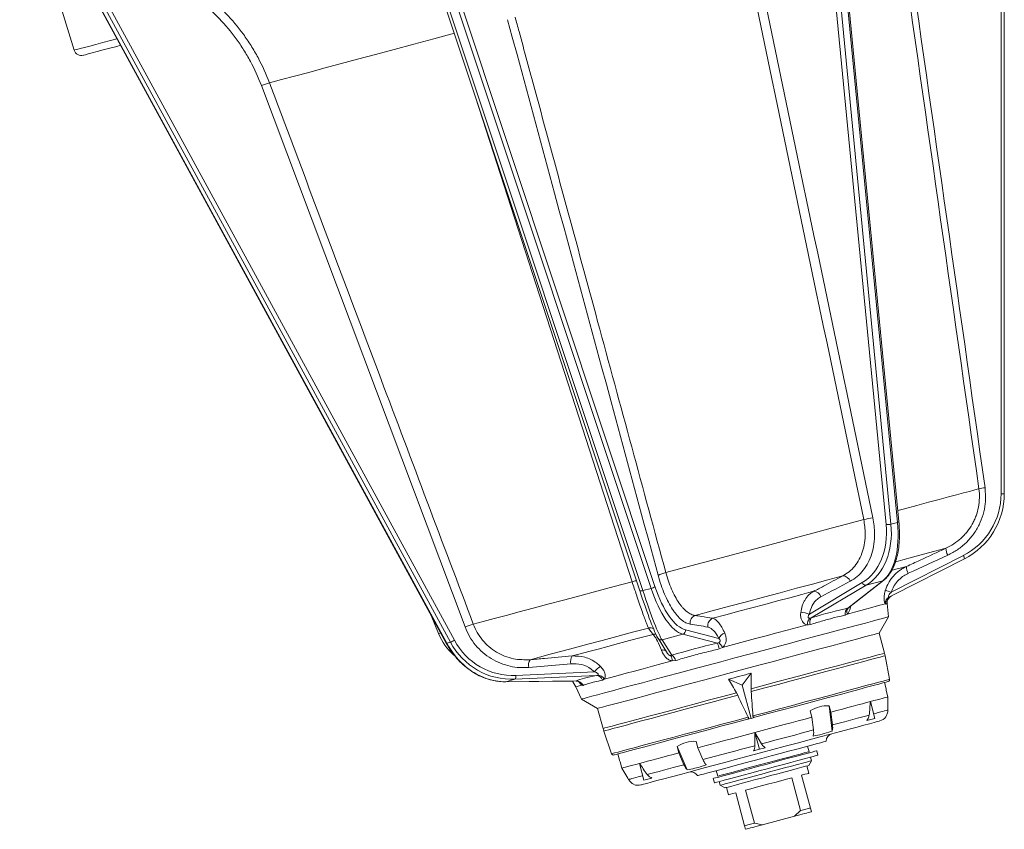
# Model space of a CAD drawing. Header units: millimetres. Extents: x -27 to 453, y -273 to 657.
# Tile 1 of 18: x 146 to 407, y -273 to -59. Entities that reach past the tile are written whole.
import ezdxf

# ---------------------------------------------------------------- set-up
doc = ezdxf.new("R2010")
doc.units = ezdxf.units.MM

msp = doc.modelspace()

# ---------------------------------------------------------------- linework, layer by layer
at = {"color": 7, "linetype": 'Continuous', "lineweight": 15}
for p, q in [((405.73, -184.53), (405.73, 17.65)), ((406.56, 17.65), (406.56, -184.53)), ((375.31, -192.68), (356.29, 4.4)), ((357.57, 4.52), (376.59, -192.56)), ((378.35, -192.09), (359.32, 4.99)), ((378.69, -191.9), (359.67, 5.18)), ((146.32, -20.03), (160.75, -67.23)), ((248.41, -24.52), (310.2, -210.15)), ((249.22, -24.51), (311, -210.14)), ((313.19, -209.55), (251.4, -23.92)), ((252.45, -23.42), (314.23, -209.05)), ((165.12, -46.82), (261.2, -223.26)), ((162.99, -47.59), (259.07, -224.03)), ((163.09, -47.58), (259.18, -224.02)), ((260.15, -223.76), (164.07, -47.32)), ((172.97, -65.95), (255.13, -216.8)), ((264.06, -219.75), (210.2, -76.61)), ((378.35, -192.09), (376.59, -192.56)), ((376.67, -210.57), (395.73, -200.86)), ((376.95, -211.46), (396.01, -201.75)), ((355.04, -216.36), (369.03, -208.01)), ((365.22, -214.76), (374.45, -207.52)), ((365.36, -214.72), (374.69, -207.4)), ((374.45, -207.52), (370.04, -208.71)), ((313.19, -209.55), (311, -210.14)), ((370.04, -208.71), (355.55, -217.36)), ((376.07, -211.85), (376.27, -211.8)), ((376.27, -211.8), (376.95, -211.46)), ((365.22, -214.76), (365.37, -214.72)), ((375.21, -213.75), (375.05, -213.66)), ((375.93, -217.07), (375.63, -213.56)), ((255.1, -216.73), (257.02, -221.48)), ((365.11, -216.32), (364.5, -216.62)), ((373.46, -221.35), (375.93, -217.07)), ((322.29, -220.53), (331.1, -222.78)), ((260.15, -223.76), (259.18, -224.02)), ((315.03, -222.74), (317.58, -226.79)), ((321.59, -221.69), (316.09, -223.16)), ((316.09, -223.16), (318.65, -227.24)), ((330.72, -224.01), (321.59, -221.69)), ((374.88, -226.67), (373.46, -221.35)), ((330.72, -224.01), (331.09, -223.9)), ((332.08, -225.17), (331.2, -225.55)), ((318.36, -227.31), (318.65, -227.24)), ((319.67, -228.64), (318.77, -228.74)), ((376.25, -233.58), (375.04, -227.35)), ((277.44, -232.55), (298.21, -231.59)), ((292.01, -229.46), (280.87, -230.44)), ((274.71, -234.24), (292.4, -234.04)), ((274.72, -234.24), (293.38, -234.02)), ((277.23, -233.57), (274.78, -234.23)), ((274.78, -234.23), (293.37, -234.02)), ((298.74, -232.58), (277.23, -233.57)), ((293.38, -234.01), (293.37, -234.02)), ((298.74, -232.58), (299.06, -232.48)), ((300.84, -233.54), (300.37, -233.81)), ((333.67, -233.57), (337.29, -235.11)), ((337.29, -235.11), (339.65, -231.97)), ((274.78, -234.23), (274.72, -234.24)), ((293.28, -235.57), (294.8, -238.81)), ((295.24, -235.18), (294.91, -235.13)), ((339.66, -243.96), (337.29, -235.11)), ((339.66, -236.83), (339.64, -236.11)), ((375.34, -236.1), (374.89, -234.43)), ((375.78, -238.23), (375.33, -236.55)), ((294.8, -238.81), (299.08, -241.28)), ((335.75, -237.15), (336.09, -237.78)), ((299.08, -241.28), (300.51, -246.6)), ((355.7, -243.61), (355.25, -241.93)), ((360.72, -242.27), (360.27, -240.58)), ((361.07, -247.27), (360.27, -240.58)), ((372.37, -243.91), (371.18, -239.46)), ((339.09, -244.02), (338.66, -244.14)), ((339.09, -244.02), (339.66, -243.96)), ((339.66, -243.96), (340.18, -243.73)), ((340.61, -243.62), (340.18, -243.73)), ((356.14, -246.99), (355.7, -243.61)), ((361.16, -245.64), (360.72, -242.27)), ((370.25, -244.47), (372.37, -243.91)), ((300.71, -247.26), (302.78, -253.27)), ((340.65, -247.65), (340.63, -251.14)), ((341.84, -252.09), (340.65, -247.65)), ((342.4, -250.67), (340.65, -247.65)), ((320.57, -253.03), (320.12, -251.34)), ((322.76, -257.53), (320.12, -251.34)), ((325.59, -251.68), (325.14, -250)), ((326.9, -254.82), (325.59, -251.68)), ((340.29, -252.5), (341.84, -252.09)), ((341.84, -252.09), (343.38, -251.67)), ((354.94, -252.72), (354.56, -251.27)), ((304.38, -253.32), (304.83, -255)), ((321.88, -256.17), (320.57, -253.03)), ((355.59, -255.13), (355.33, -254.16)), ((357.3, -253.64), (356.99, -252.48)), ((305.51, -257.06), (305.06, -255.38)), ((311.3, -260.27), (310.11, -255.83)), ((354.92, -258.42), (354.4, -256.48)), ((354.88, -256.35), (355.59, -255.13)), ((311.3, -260.27), (313.42, -259.7)), ((329.63, -259.81), (329.94, -260.97)), ((330.41, -257.74), (330.8, -259.19)), ((352.73, -268.32), (350.4, -259.63)), ((352.99, -258.93), (355.32, -267.63)), ((331.18, -260.63), (331.44, -261.6)), ((331.44, -261.6), (332.67, -262.31)), ((333.15, -262.18), (333.67, -264.11)), ((337.93, -272.29), (335.6, -263.59)), ((338.19, -262.9), (340.51, -271.59)), ((355.32, -267.63), (355.58, -268.59)), ((351.09, -269.79), (342.67, -272.05)), ((351.09, -269.79), (352.73, -268.32)), ((338.19, -273.25), (337.93, -272.29)), ((340.51, -271.59), (342.67, -272.05))]:
    msp.add_line(p, q, dxfattribs=at)
at = {"color": 8, "linetype": 'Continuous', "lineweight": 15, "flags": 128}
for points in [[(160.75, -67.23), (160.92, -67.18), (161.44, -67.04), (162.28, -66.82), (163.42, -66.51), (164.84, -66.13), (166.48, -65.69), (168.32, -65.2), (170.3, -64.67), (172.04, -64.2)], [(308.17, -207.77), (266.76, -79.68), (266.33, -78.35)], [(378.41, -188.95), (380.15, -188.49), (383.47, -187.6), (386.53, -186.78), (389.31, -186.03), (391.79, -185.37), (393.95, -184.79), (395.8, -184.29), (397.32, -183.89), (398.5, -183.57), (399.34, -183.34), (399.84, -183.21)], [(378.69, -191.9), (378.69, -191.9), (378.68, -191.94), (378.64, -191.98), (378.57, -192.02), (378.47, -192.06), (378.35, -192.09)], [(377.91, -202.49), (379.71, -202), (382.28, -201.32), (384.55, -200.71), (386.51, -200.18), (388.16, -199.74), (389.49, -199.38), (390.48, -199.12), (391.13, -198.94)], [(376.89, -204.77), (377.9, -204.5), (379.06, -204.18), (379.99, -203.94), (380.68, -203.75)], [(374.69, -207.4), (374.6, -207.46), (374.45, -207.52)], [(311, -210.14), (310.84, -210.18), (310.69, -210.2), (310.55, -210.22), (310.43, -210.23), (310.33, -210.22), (310.26, -210.2), (310.21, -210.17), (310.2, -210.15)], [(257.02, -221.48), (257.06, -221.47), (257.41, -221.37), (257.6, -221.32)], [(259.18, -224.02), (259.12, -224.04), (259.08, -224.03), (259.07, -224.03)], [(339.64, -236.11), (343.21, -235.16), (346.73, -234.21), (350.16, -233.29), (353.48, -232.4), (356.65, -231.55), (359.65, -230.75), (362.44, -230), (365, -229.32), (367.31, -228.7), (369.34, -228.15), (371.07, -227.69), (372.5, -227.31), (373.6, -227.01), (374.37, -226.81), (374.79, -226.69), (374.88, -226.67)], [(375.04, -227.35), (374.94, -227.37), (374.51, -227.49), (373.73, -227.7), (372.62, -228), (371.19, -228.38), (369.44, -228.85), (367.4, -229.39), (365.08, -230.02), (362.51, -230.7), (359.71, -231.45), (356.71, -232.26), (353.53, -233.11), (350.2, -234), (346.76, -234.93), (343.24, -235.87), (339.66, -236.83)], [(340.13, -243.26), (343.65, -242.32), (347.13, -241.39), (350.55, -240.47), (353.86, -239.58), (357.04, -238.73), (360.06, -237.92), (362.89, -237.16), (365.5, -236.46), (367.88, -235.83), (369.99, -235.26), (371.82, -234.77), (373.35, -234.36), (374.57, -234.04), (375.46, -233.8), (376.02, -233.65), (376.25, -233.58), (376.25, -233.58)], [(293.28, -235.57), (293.28, -235.57), (293.39, -235.54), (293.69, -235.46), (294.2, -235.32), (294.91, -235.13)], [(300.51, -246.6), (300.6, -246.57), (301.02, -246.46), (301.79, -246.25), (302.89, -245.96), (304.32, -245.58), (306.05, -245.11), (308.08, -244.57), (310.39, -243.95), (312.95, -243.26), (315.74, -242.51), (318.74, -241.71), (321.91, -240.86), (325.23, -239.97), (328.66, -239.05), (332.18, -238.11), (335.75, -237.15)], [(336.09, -237.78), (332.51, -238.74), (328.99, -239.69), (325.55, -240.61), (322.22, -241.5), (319.04, -242.35), (316.04, -243.16), (313.24, -243.91), (310.67, -244.6), (308.35, -245.22), (306.31, -245.76), (304.56, -246.23), (303.13, -246.62), (302.02, -246.91), (301.24, -247.12), (300.81, -247.24), (300.71, -247.26)], [(372.05, -242.72), (372.54, -242.59), (373.26, -242.4), (373.9, -242.23), (374.45, -242.08), (374.92, -241.95), (375.3, -241.85), (375.58, -241.78), (375.78, -241.72)], [(302.78, -253.27), (302.78, -253.27), (303.01, -253.21), (303.57, -253.06), (304.47, -252.82), (305.68, -252.49), (307.21, -252.08), (309.04, -251.59), (311.15, -251.03), (313.53, -250.39), (316.14, -249.69), (318.97, -248.93), (321.99, -248.12), (325.17, -247.27), (328.48, -246.38), (331.9, -245.47), (335.38, -244.53), (338.9, -243.59)], [(307.26, -260.08), (307.45, -260.03), (307.74, -259.96), (308.12, -259.85), (308.58, -259.73), (309.14, -259.58), (309.78, -259.41), (310.5, -259.22), (310.99, -259.09)]]:
    msp.add_lwpolyline(points, dxfattribs=at)
at = {"color": 7, "linetype": 'Continuous', "lineweight": 15, "flags": 128}
for points in [[(212.34, -75.87), (215.49, -75.03), (218.96, -74.1), (222.71, -73.1), (226.75, -72.01), (231.05, -70.86), (235.59, -69.64), (240.36, -68.37), (245.34, -67.03), (250.5, -65.65), (255.82, -64.22), (261.28, -62.76)], [(172.97, -65.95), (171.96, -66.22), (170.12, -66.71), (168.39, -67.18), (166.84, -67.59), (165.51, -67.95), (164.46, -68.23), (163.71, -68.43), (163.28, -68.55), (163.18, -68.57)], [(406.56, -184.53), (406.54, -184.53), (406.5, -184.53), (406.42, -184.53), (406.32, -184.53), (406.2, -184.53), (406.06, -184.53), (405.9, -184.53), (405.73, -184.53)], [(317.1, -205.38), (322.06, -204.05), (327.05, -202.71), (332.05, -201.37), (337.03, -200.04), (341.97, -198.72), (346.84, -197.41), (351.63, -196.13), (356.3, -194.88), (360.83, -193.66), (365.21, -192.49), (369.41, -191.36)], [(266.22, -219.01), (268.83, -218.32), (271.72, -217.54), (274.9, -216.69), (278.33, -215.77), (282.01, -214.78), (285.92, -213.73), (290.04, -212.63), (294.34, -211.48), (298.82, -210.28), (303.43, -209.04), (308.17, -207.77)], [(324.85, -216.7), (329.37, -215.49), (333.9, -214.28), (338.42, -213.07), (342.91, -211.87), (347.33, -210.68), (351.66, -209.52), (355.87, -208.39), (359.95, -207.3), (363.86, -206.25)], [(329.5, -217.46), (332.97, -216.54), (336.42, -215.61), (339.86, -214.69), (343.26, -213.78), (346.61, -212.88), (349.89, -212), (353.07, -211.15), (356.16, -210.32)], [(365.11, -216.32), (366.97, -215.82), (368.67, -215.37), (370.2, -214.96), (371.55, -214.6), (372.71, -214.28), (373.69, -214.02), (374.47, -213.81), (375.05, -213.66)], [(335.36, -227.94), (339.11, -226.94), (342.82, -225.94), (346.47, -224.96), (350.02, -224.01), (353.45, -223.09), (356.72, -222.22), (359.81, -221.39), (362.7, -220.62), (365.35, -219.91), (367.74, -219.26), (369.86, -218.7), (371.68, -218.21), (373.19, -217.8), (374.39, -217.48), (375.24, -217.25), (375.76, -217.11), (375.93, -217.07)], [(281.2, -228.4), (283.73, -227.72), (286.55, -226.97), (289.62, -226.14), (292.94, -225.25), (296.49, -224.3), (300.23, -223.3), (304.17, -222.25), (308.26, -221.15), (312.49, -220.02)], [(332.08, -225.17), (334.98, -224.39), (337.88, -223.62), (340.77, -222.84), (343.62, -222.08), (346.43, -221.33), (349.17, -220.59), (351.85, -219.87), (354.43, -219.18)], [(292.33, -227.42), (294.43, -226.86), (296.71, -226.25), (299.18, -225.59), (301.8, -224.89), (304.59, -224.14), (307.51, -223.36), (310.55, -222.54), (313.71, -221.7)], [(299.08, -241.28), (299.18, -241.26), (299.61, -241.14), (300.39, -240.93), (301.5, -240.64), (302.93, -240.25), (304.68, -239.78), (306.72, -239.24), (309.04, -238.62), (311.61, -237.93), (314.41, -237.18), (317.42, -236.37), (320.6, -235.52), (323.93, -234.63), (327.37, -233.7), (330.9, -232.76), (334.47, -231.8), (338.07, -230.84), (341.64, -229.88), (345.17, -228.93), (348.61, -228.01), (351.94, -227.12), (355.12, -226.27), (358.13, -225.46), (360.93, -224.71), (363.5, -224.02), (365.82, -223.4), (367.86, -222.85), (369.61, -222.39), (371.04, -222), (372.15, -221.7), (372.93, -221.5), (373.36, -221.38), (373.46, -221.35)], [(315.03, -222.74), (314.99, -222.68), (314.92, -222.51)], [(294.8, -238.81), (294.97, -238.76), (295.49, -238.62), (296.34, -238.39), (297.54, -238.07), (299.05, -237.67), (300.87, -237.18), (302.99, -236.61), (305.38, -235.97), (308.03, -235.26), (310.92, -234.49), (314.01, -233.66), (317.28, -232.78), (320.71, -231.87), (324.26, -230.91), (327.91, -229.94), (331.62, -228.94), (335.36, -227.94)], [(300.84, -233.54), (302.6, -233.07), (304.52, -232.56), (306.58, -232), (308.79, -231.41), (311.12, -230.79), (313.57, -230.13), (316.12, -229.45), (318.77, -228.74)], [(292.4, -234.04), (292.54, -234.24), (293.28, -235.57)], [(333.67, -233.57), (334.41, -233.37), (335.16, -233.17), (335.91, -232.97), (336.66, -232.77), (337.41, -232.57), (338.16, -232.37), (338.9, -232.17), (339.65, -231.97)], [(375.89, -234.16), (375.76, -234.2), (375.3, -234.32), (374.49, -234.54), (373.36, -234.84), (371.91, -235.23), (370.15, -235.7), (368.1, -236.25), (365.78, -236.87), (363.22, -237.56), (360.43, -238.3), (357.44, -239.1), (354.29, -239.95), (351, -240.83), (347.6, -241.74), (344.13, -242.67), (340.61, -243.62)], [(274.64, -234.23), (274.67, -234.24), (274.71, -234.24)], [(375.34, -236.1), (375.34, -236.15), (375.33, -236.55)], [(371.18, -239.46), (372.1, -239.22), (372.93, -238.99), (373.67, -238.8), (374.3, -238.63), (374.82, -238.49), (375.25, -238.37), (375.57, -238.29), (375.78, -238.23)], [(375.78, -241.72), (375.78, -241.32), (375.78, -238.23)], [(360.72, -242.27), (362.29, -241.85), (363.79, -241.44), (365.22, -241.06), (366.58, -240.7), (367.86, -240.35), (369.05, -240.03), (370.16, -239.74), (371.18, -239.46)], [(338.66, -244.14), (335.15, -245.08), (331.67, -246.01), (328.27, -246.92), (324.98, -247.8), (321.83, -248.65), (318.84, -249.45), (316.05, -250.2), (313.49, -250.88), (311.17, -251.5), (309.12, -252.05), (307.37, -252.52), (305.91, -252.91), (304.78, -253.22), (303.97, -253.43), (303.51, -253.56), (303.38, -253.59)], [(310.51, -261.52), (310.68, -261.47), (311.2, -261.33), (312.06, -261.1), (313.24, -260.78), (314.74, -260.38), (316.54, -259.9), (318.62, -259.34), (320.96, -258.72), (323.53, -258.03), (326.3, -257.28), (329.25, -256.49), (332.33, -255.67), (335.53, -254.81), (338.79, -253.94), (342.09, -253.05), (345.4, -252.17), (348.66, -251.29), (351.85, -250.44), (354.94, -249.61), (357.89, -248.82), (360.66, -248.08), (363.23, -247.39), (365.57, -246.76), (367.65, -246.21), (369.45, -245.72), (370.95, -245.32), (372.13, -245), (372.99, -244.77), (373.51, -244.64), (373.68, -244.59), (373.68, -244.59)], [(340.65, -247.65), (342.59, -247.12), (344.53, -246.61), (346.45, -246.09), (348.36, -245.58), (350.25, -245.07), (352.1, -244.58), (353.92, -244.09), (355.7, -243.61)], [(361.16, -245.64), (362.59, -245.26), (363.97, -244.89), (365.28, -244.54), (366.53, -244.2), (367.72, -243.88), (368.83, -243.59), (369.88, -243.31), (370.84, -243.05)], [(342.4, -250.67), (344.18, -250.19), (345.95, -249.72), (347.7, -249.25), (349.44, -248.78), (351.16, -248.32), (352.85, -247.87), (354.51, -247.42), (356.14, -246.99)], [(325.59, -251.68), (327.37, -251.2), (329.19, -250.72), (331.04, -250.22), (332.93, -249.71), (334.84, -249.2), (336.76, -248.69), (338.7, -248.17), (340.65, -247.65)], [(325.47, -259.06), (325.64, -259.01), (326.16, -258.88), (327.01, -258.65), (328.17, -258.34), (329.62, -257.95), (331.34, -257.49), (333.28, -256.97), (335.41, -256.4), (337.69, -255.79), (340.06, -255.15), (342.48, -254.5), (344.9, -253.85), (347.28, -253.22), (349.55, -252.61), (351.68, -252.04), (353.62, -251.52), (355.34, -251.06), (356.79, -250.67), (357.96, -250.35), (358.81, -250.13), (359.32, -249.99), (359.5, -249.94)], [(326.9, -254.82), (328.53, -254.39), (330.19, -253.94), (331.88, -253.49), (333.6, -253.03), (335.34, -252.56), (337.09, -252.09), (338.86, -251.62), (340.63, -251.14)], [(305.06, -255.38), (304.85, -255.04), (304.83, -255)], [(310.11, -255.83), (311.13, -255.55), (312.24, -255.26), (313.43, -254.94), (314.71, -254.59), (316.07, -254.23), (317.5, -253.85), (319, -253.45), (320.57, -253.03)], [(356.99, -252.48), (356.91, -252.5), (356.5, -252.61), (355.75, -252.81), (354.68, -253.1), (353.32, -253.46), (351.7, -253.9), (349.86, -254.39), (347.86, -254.92), (345.74, -255.49), (343.55, -256.08), (341.36, -256.66), (339.22, -257.24), (337.19, -257.78), (335.31, -258.29), (333.64, -258.73), (332.22, -259.12), (331.08, -259.42), (330.26, -259.64), (329.77, -259.77), (329.63, -259.81)], [(357.3, -253.64), (357.22, -253.66), (356.81, -253.77), (356.06, -253.97), (354.99, -254.26), (353.63, -254.62), (352.01, -255.06), (350.17, -255.55), (348.17, -256.08), (346.05, -256.65), (343.86, -257.24), (341.67, -257.82), (339.53, -258.4), (337.5, -258.94), (335.62, -259.45), (333.95, -259.89), (332.53, -260.27), (331.39, -260.58), (330.57, -260.8), (330.08, -260.93), (329.94, -260.97)], [(354.94, -252.72), (354.85, -252.74), (354.42, -252.86), (353.65, -253.06), (352.58, -253.35), (351.23, -253.71), (349.63, -254.14), (347.84, -254.62), (345.91, -255.14), (343.89, -255.68), (341.85, -256.22), (339.83, -256.77), (337.9, -257.28), (336.11, -257.76), (334.52, -258.19), (333.16, -258.55), (332.09, -258.84), (331.33, -259.04), (330.89, -259.16), (330.8, -259.19)], [(305.51, -257.06), (305.72, -257), (306.04, -256.92), (306.47, -256.8), (306.99, -256.66), (307.63, -256.49), (308.36, -256.3), (309.19, -256.07), (310.11, -255.83)], [(307.26, -260.08), (307.06, -259.74), (305.51, -257.06)], [(312.19, -258.76), (313.16, -258.5), (314.2, -258.22), (315.32, -257.93), (316.5, -257.61), (317.76, -257.27), (319.07, -256.92), (320.45, -256.55), (321.88, -256.17)], [(331.44, -261.6), (331.54, -261.57), (331.97, -261.46), (332.74, -261.25), (333.81, -260.97), (335.16, -260.6), (336.76, -260.18), (338.54, -259.7), (340.48, -259.18), (342.49, -258.64), (344.54, -258.09), (346.56, -257.55), (348.49, -257.03), (350.28, -256.55), (351.87, -256.13), (353.23, -255.76), (354.3, -255.48), (355.06, -255.27), (355.49, -255.16), (355.59, -255.13)], [(354.88, -256.35), (354.87, -256.36), (354.61, -256.43), (353.99, -256.59), (353.05, -256.85), (351.81, -257.18), (350.31, -257.58), (348.6, -258.04), (346.73, -258.54), (344.77, -259.06), (342.78, -259.6), (340.82, -260.12), (338.96, -260.62), (337.25, -261.08), (335.75, -261.48), (334.51, -261.82), (333.56, -262.07), (332.95, -262.23), (332.68, -262.3), (332.67, -262.31)], [(350.4, -259.63), (349.01, -260), (347.5, -260.4), (345.91, -260.83), (344.29, -261.26), (342.67, -261.7), (341.09, -262.12), (339.58, -262.53), (338.19, -262.9)], [(354.92, -258.42), (354.79, -258.45), (354.42, -258.55), (353.82, -258.71), (352.99, -258.93)], [(335.6, -263.59), (334.77, -263.81), (334.16, -263.98), (333.79, -264.08), (333.67, -264.11)], [(352.73, -268.32), (353.1, -268.22), (353.46, -268.12), (353.81, -268.03), (354.14, -267.94), (354.45, -267.86), (354.76, -267.78), (355.04, -267.7), (355.32, -267.63)], [(355.58, -268.59), (355.19, -268.7), (354.75, -268.81), (354.26, -268.95), (353.71, -269.09), (353.12, -269.25), (352.48, -269.42), (351.8, -269.6), (351.09, -269.79)], [(337.93, -272.29), (338.2, -272.21), (338.49, -272.14), (338.79, -272.05), (339.11, -271.97), (339.44, -271.88), (339.79, -271.79), (340.14, -271.69), (340.51, -271.59)], [(342.67, -272.05), (341.96, -272.24), (341.28, -272.42), (340.65, -272.59), (340.05, -272.75), (339.51, -272.9), (339.01, -273.03), (338.57, -273.15), (338.19, -273.25)]]:
    msp.add_lwpolyline(points, dxfattribs=at)
at = {"color": 7, "linetype": 'Continuous', "lineweight": 15}
for centre, radius, start, end in [((162.66, -66.64), 2, 197, 285), ((217.31, -93.88), 18.68, 105.4359, 112.3714), ((403.74, -201.19), 18.4, 97.0846, 102.2324), ((373.76, -206.66), 15.9, 96.9743, 105.8873), ((375.55, -188.4), 4.29, 266.8111, 284.0358), ((394.38, -199.03), 3.25, 178.5018, 212.0852), ((394.43, -201.75), 1.57, 0.2011, 34.7141), ((319.09, -214.47), 9.3, 102.3789, 115.7607), ((384.01, -203.82), 3.32, 178.7791, 211.6364), ((363.86, -208.3), 2.05, 17.7624, 90.0471), ((370.02, -207.66), 1.05, 199.6733, 271.1786), ((312.67, -207.13), 2.48, 282.1388, 309.1557), ((356.14, -212.37), 2.05, 17.7352, 89.416), ((379.77, -200.14), 10.88, 244.7603, 253.4116), ((377.08, -213.61), 2.03, 119.9216, 181.3955), ((377.18, -213.56), 1.98, 117.1786, 185.5792), ((353.14, -220.63), 4.67, 66.0296, 94.7014), ((366.36, -216.27), 1.89, 126.8923, 190.7143), ((366.36, -215.7), 1.4, 135.3929, 206.3918), ((325.56, -218.65), 2.07, 109.8811, 189.9139), ((330.23, -219.4), 2.07, 110.4492, 189.9744), ((357.07, -219.26), 2.63, 136.5034, 178.2046), ((357.01, -218.5), 1.86, 141.9809, 198.9227), ((271.01, -236.57), 18.2, 105.2537, 112.4589), ((321.25, -220.69), 1.05, 289.0358, 8.8032), ((270.93, -215.86), 15, 202, 228.9891), ((258.27, -218.47), 5.62, 289.6128, 301.5214), ((333.58, -223.95), 2.74, 109.4457, 154.7845), ((323.03, -227.25), 8.35, 11.7794, 22.8508), ((325.83, -228.99), 7.33, 31.4458, 44.0555), ((283.42, -229.81), 2.63, 147.6147, 193.8397), ((294.59, -228.82), 2.66, 148.2656, 193.7682), ((316.74, -228.54), 2.03, 354.4666, 37.296), ((317.48, -229.16), 2.25, 13.4669, 58.4916), ((365.22, -229.26), 10, 11, 15), ((303.94, -236.39), 7.47, 123.6298, 140.0388), ((276.14, -232.82), 1.33, 325.4423, 11.7222), ((293.43, -236), 1.98, 24.3705, 91.7754), ((298.64, -234.41), 1.83, 19.0937, 86.9735), ((298.89, -234.78), 2.31, 32.4937, 85.7865), ((375.76, -233.68), 0.5, 285, 11), ((372.9, -241.69), 3, 285, 322.2284), ((310.17, -244.01), 10, 195, 199), ((361.5, -249.92), 2, 105, 180.5225), ((303.25, -253.11), 0.5, 199, 285), ((323.73, -260.04), 2, 29.4775, 105), ((309.73, -258.62), 3, 247.8585, 285)]:
    msp.add_arc(centre, radius, start, end, dxfattribs=at)
at = {"color": 8, "linetype": 'Continuous', "lineweight": 15}
for centre, radius, start, end in [((310.51, -215.42), 8, 98.5879, 107.0074), ((312.92, -221.96), 1.99, 62.502, 102.5093), ((314.12, -223.65), 2, 79.2423, 101.8769), ((315.85, -222.21), 0.976, 212.5092, 283.7), ((316.24, -227.6), 1.78, 60.7049, 100.7468), ((293.31, -235.68), 1.7, 18.9824, 61.499)]:
    msp.add_arc(centre, radius, start, end, dxfattribs=at)
at = {"color": 7, "linetype": 'Continuous', "lineweight": 15}
for centre, major_axis, ratio, start_param, end_param in [((387.41, -184.53), (-2.39, 18.16), 0.999978, 3.481885, 4.581442), ((387.24, -184.53), (-2.52, 19.15), 0.999979, 3.481882, 4.58144), ((361.62, -191.4), (-6.43, 18.24), 0.747894, 3.293488, 4.393045), ((368.25, -189.62), (-4.16, 18.88), 0.496577, 3.373337, 4.472895), ((360.99, -191.61), (-6.2, 17.27), 0.754496, 3.288375, 4.387933), ((309.72, -205.35), (-5.53, 17.48), 0.056234, 1.830086, 2.929643), ((310.68, -205.05), (-5.79, 18.45), 0.064826, 1.829849, 2.929407), ((318.95, -202.83), (-4.08, 18.9), 0.379069, 1.851277, 2.950834), ((319.85, -202.64), (-3.81, 17.94), 0.387549, 1.852892, 2.95245), ((337.13, -231.64), (39.97, 16.77), 0.16324, 0.725176, 1.024574), ((276.45, -214.22), (0.59, 19.36), 0.965552, 2.11523, 3.214787), ((276.73, -214.19), (1.41, 18.33), 0.968085, 2.160955, 3.260512), ((336.15, -231.9), (42.03, 9.06), 0.20688, 1.655756, 1.955154), ((272.77, -215.21), (-6.12, 18.33), 0.829881, 2.562302, 2.882002), ((272.76, -215.21), (-6.12, 18.33), 0.830025, 2.687029, 2.88198), ((335.37, -232.11), (43.65, 3.1), 0.088919, 2.560416, 2.859814), ((377.81, -386.36), (-81.77, 196.83), 0.124839, 5.519382, 5.547675), ((377.81, -386.36), (-27.59, 211.34), 0.124839, 0.735511, 0.763803), ((351.48, -322.61), (-68.91, 166), 0.115283, 5.160079, 5.200236), ((368.74, -317.99), (-23.33, 178.22), 0.115283, 1.082949, 1.123106), ((373.03, -368.5), (-14.18, 127.89), 0.243013, 6.237963, 6.402532), ((373.03, -368.5), (-51.67, 117.85), 0.243013, 6.163839, 6.328408)]:
    msp.add_ellipse(centre, major_axis=major_axis, ratio=ratio, start_param=start_param, end_param=end_param, dxfattribs=at)
at = {"color": 8, "linetype": 'Continuous', "lineweight": 15}
msp.add_ellipse((272.77, -215.21), major_axis=(-6.12, 18.33), ratio=0.829881, start_param=1.782444, end_param=2.562302, dxfattribs=at)
at = {"color": 7, "linetype": 'Continuous', "lineweight": 15}
for points in [[(379.89, -31.14), (387.09, -81.74), (394.29, -132.33), (401.47, -182.93)], [(399.84, -183.21), (392.66, -132.61), (385.47, -82.01), (378.27, -31.41)], [(369.41, -191.36), (359.05, -141.62), (348.68, -91.87), (338.3, -42.13)], [(340.67, -41.65), (351.07, -91.39), (361.45, -141.13), (371.83, -190.88)], [(315.05, -206.09), (301.79, -157.12), (288.53, -108.14), (275.28, -59.17)], [(391.63, -200.76), (388.15, -202.36), (384.66, -203.97), (381.18, -205.56)], [(365.81, -207.67), (363.24, -209.04), (360.67, -210.4), (358.09, -211.75)], [(355.15, -217.45), (355.29, -217.44), (355.42, -217.41), (355.55, -217.36)], [(328.19, -219.76), (326.63, -219.52), (325.07, -219.26), (323.52, -219.01)], [(355.26, -219.1), (354.99, -219.18), (354.71, -219.21), (354.43, -219.18)], [(371.18, -239.46), (371.07, -240.66), (370.96, -241.85), (370.84, -243.05)], [(312.19, -258.76), (311.5, -257.79), (310.8, -256.81), (310.11, -255.83)]]:
    msp.add_open_spline(points, degree=3, dxfattribs=at)
for points, knots in [([(210.2, -76.61), (209.37, -74.39), (208.4, -72.25), (206.73, -69.15), (206.14, -68.14), (204.89, -66.14), (204.23, -65.17), (202.18, -62.35), (200.69, -60.58), (197.51, -57.24), (195.81, -55.68), (193.99, -54.23)], [0, 0, 0, 0, 0.25, 0.25, 0.375, 0.375, 0.5, 0.5, 0.75, 0.75, 1, 1, 1, 1]), ([(195.56, -52.65), (197.44, -54.15), (199.2, -55.77), (202.49, -59.23), (204.02, -61.07), (206.14, -64), (206.82, -65), (208.12, -67.07), (208.73, -68.12), (210.47, -71.35), (211.48, -73.58), (212.34, -75.87)], [0, 0, 0, 0, 0.25, 0.25, 0.5, 0.5, 0.625, 0.625, 0.75, 0.75, 1, 1, 1, 1]), ([(277.27, -58.48), (277.62, -59.75), (277.97, -61.03), (278.31, -62.31), (279.7, -67.42), (281.08, -72.53), (282.47, -77.63), (288, -98.07), (293.54, -118.5), (299.08, -138.94), (305.09, -161.09), (311.09, -183.23), (317.1, -205.38)], [0, 0, 0, 0, 0.004, 0.004, 0.004, 0.02, 0.02, 0.02, 0.084, 0.084, 0.084, 0.1533671, 0.1533671, 0.1533671, 0.1533671]), ([(212.34, -75.87), (212.81, -77.12), (213.28, -78.36), (213.75, -79.61), (215.62, -84.59), (217.49, -89.56), (219.36, -94.54), (226.86, -114.45), (234.35, -134.36), (241.84, -154.28), (249.97, -175.86), (258.09, -197.44), (266.22, -219.01)], [0, 0, 0, 0, 0.004, 0.004, 0.004, 0.02, 0.02, 0.02, 0.084, 0.084, 0.084, 0.1533671, 0.1533671, 0.1533671, 0.1533671]), ([(391.13, -198.94), (391.86, -198.61), (392.55, -198.22), (393.87, -197.35), (394.5, -196.86), (395.39, -196.05), (395.68, -195.76), (396.23, -195.18), (396.49, -194.88), (397.23, -193.94), (397.68, -193.28), (398.27, -192.22), (398.45, -191.86), (398.79, -191.13), (398.95, -190.75), (399.36, -189.62), (399.57, -188.85), (399.88, -187.26), (399.96, -186.45), (400, -184.83), (399.95, -184.02), (399.84, -183.21)], [0, 0, 0, 0, 0.125, 0.125, 0.25, 0.25, 0.3125, 0.3125, 0.375, 0.375, 0.5, 0.5, 0.5625, 0.5625, 0.625, 0.625, 0.75, 0.75, 0.875, 0.875, 1, 1, 1, 1]), ([(401.47, -182.93), (401.57, -184.37), (401.73, -186.76), (401.02, -190.06), (399.97, -192.78), (398.44, -195.3), (396.5, -197.52), (394.23, -199.4), (392.49, -200.31), (391.63, -200.76)], [0, 0, 0, 0, 0.195761, 0.327393, 0.459035, 0.594362, 0.729711, 0.864843, 1, 1, 1, 1]), ([(363.86, -206.25), (364.43, -205.91), (365.6, -205.21), (367.06, -203.7), (368.27, -201.88), (369.14, -199.79), (369.67, -197.49), (369.91, -194.69), (369.59, -192.6), (369.41, -191.36)], [0, 0, 0, 0, 0.133804, 0.271363, 0.404686, 0.542105, 0.671475, 0.804825, 1, 1, 1, 1]), ([(371.83, -190.88), (372.04, -192.28), (372.4, -194.63), (372.15, -197.8), (371.59, -200.39), (370.63, -202.75), (369.32, -204.8), (367.72, -206.5), (366.45, -207.28), (365.81, -207.67)], [0, 0, 0, 0, 0.1957607, 0.3273927, 0.4590352, 0.5943615, 0.7297104, 0.8648422, 1, 1, 1, 1]), ([(374.69, -207.4), (374.9, -207.23), (375.46, -206.75), (376.28, -205.75), (377.11, -204.33), (377.79, -202.67), (378.31, -200.79), (378.67, -198.73), (378.85, -196.53), (378.87, -194.25), (378.75, -192.68), (378.69, -191.9)], [0, 0, 0, 0, 0.063975, 0.178886, 0.2956, 0.413981, 0.532674, 0.650925, 0.768611, 0.885809, 1, 1, 1, 1]), ([(380.68, -203.75), (381.88, -203.2), (383.08, -202.65), (384.28, -202.1), (386.56, -201.05), (388.85, -200), (391.13, -198.94)], [0, 0, 0, 0, 0.004, 0.004, 0.004, 0.01164403, 0.01164403, 0.01164403, 0.01164403]), ([(317.1, -205.38), (317.31, -206.16), (317.54, -206.92), (318.05, -208.38), (318.32, -209.09), (318.91, -210.45), (319.22, -211.09), (319.87, -212.27), (320.21, -212.82), (320.73, -213.58), (320.9, -213.83), (321.26, -214.28), (321.44, -214.49), (321.97, -215.08), (322.33, -215.42), (322.88, -215.85), (323.07, -215.98), (323.43, -216.21), (323.61, -216.3), (324.15, -216.55), (324.5, -216.66), (324.85, -216.7)], [0, 0, 0, 0, 0.125, 0.125, 0.25, 0.25, 0.375, 0.375, 0.5, 0.5, 0.5625, 0.5625, 0.625, 0.625, 0.75, 0.75, 0.8125, 0.8125, 0.875, 0.875, 1, 1, 1, 1]), ([(375.13, -209.98), (375.35, -209.29), (375.64, -208.64), (376.17, -207.71), (376.36, -207.41), (376.78, -206.83), (377.01, -206.55), (377.73, -205.75), (378.25, -205.27), (379.12, -204.63), (379.42, -204.43), (380.04, -204.07), (380.36, -203.9), (380.68, -203.75)], [0, 0, 0, 0, 0.25, 0.25, 0.375, 0.375, 0.5, 0.5, 0.75, 0.75, 0.875, 0.875, 1, 1, 1, 1]), ([(381.18, -205.56), (380.91, -205.68), (380.66, -205.82), (380.16, -206.11), (379.92, -206.27), (379.22, -206.78), (378.79, -207.16), (378.21, -207.8), (378.02, -208.03), (377.68, -208.5), (377.52, -208.74), (377.08, -209.48), (376.84, -210.01), (376.67, -210.57)], [0, 0, 0, 0, 0.125, 0.125, 0.25, 0.25, 0.5, 0.5, 0.625, 0.625, 0.75, 0.75, 1, 1, 1, 1]), ([(312.49, -220.02), (312.41, -219.85), (312.26, -219.5), (311.86, -218.49), (311.36, -217.13), (310.76, -215.44), (310.07, -213.46), (309.22, -210.95), (308.56, -208.96), (308.17, -207.77)], [0, 0, 0, 0, 0.133805, 0.271363, 0.404687, 0.542106, 0.671476, 0.804827, 1, 1, 1, 1]), ([(323.52, -219.01), (323.15, -218.95), (322.77, -218.82), (322.19, -218.53), (322, -218.41), (321.61, -218.15), (321.41, -218), (320.82, -217.5), (320.43, -217.11), (319.85, -216.43), (319.66, -216.18), (319.27, -215.67), (319.08, -215.39), (318.51, -214.52), (318.14, -213.9), (317.43, -212.55), (317.08, -211.82), (316.43, -210.28), (316.12, -209.48), (315.55, -207.83), (315.29, -206.97), (315.05, -206.09)], [0, 0, 0, 0, 0.125, 0.125, 0.1875, 0.1875, 0.25, 0.25, 0.375, 0.375, 0.4375, 0.4375, 0.5, 0.5, 0.625, 0.625, 0.75, 0.75, 0.875, 0.875, 1, 1, 1, 1]), ([(356.16, -210.32), (357.04, -209.86), (359.61, -208.51), (362.18, -207.14), (363.86, -206.25)], [0, 0, 0, 0, 0.343524, 1, 1, 1, 1]), ([(352.76, -215.98), (352.84, -215.32), (352.98, -214.71), (353.27, -213.85), (353.38, -213.57), (353.63, -213.03), (353.76, -212.77), (354.2, -212.05), (354.54, -211.62), (355.1, -211.07), (355.3, -210.89), (355.72, -210.58), (355.93, -210.44), (356.16, -210.32)], [0, 0, 0, 0, 0.25, 0.25, 0.375, 0.375, 0.5, 0.5, 0.75, 0.75, 0.875, 0.875, 1, 1, 1, 1]), ([(375.05, -213.66), (375, -213.54), (374.94, -213.4), (374.84, -212.96), (374.77, -212.38), (374.8, -211.37), (374.96, -210.56), (375.1, -210.08), (375.13, -209.98)], [0, 0, 0, 0, 0.181859, 0.217503, 0.444226, 0.657661, 0.934158, 1, 1, 1, 1]), ([(376.67, -210.57), (376.63, -210.61), (376.44, -210.8), (376.19, -211.1), (376, -211.43), (375.95, -211.63), (375.95, -211.71), (375.97, -211.77), (376, -211.83), (376.05, -211.84), (376.07, -211.85)], [0, 0, 0, 0, 0.0940484, 0.4404859, 0.6448064, 0.7271704, 0.8101431, 0.8191791, 0.9150344, 1, 1, 1, 1]), ([(358.09, -211.75), (357.78, -211.94), (356.88, -212.5), (355.67, -213.97), (355.25, -215.57), (355.04, -216.36)], [0, 0, 0, 0, 0.2111785, 0.6052122, 1, 1, 1, 1]), ([(375.65, -213.55), (375.64, -213.47), (375.59, -213.21), (375.68, -212.79), (375.87, -212.37), (376.09, -212.05), (376.31, -211.84), (376.49, -211.71), (376.59, -211.65), (376.62, -211.63)], [0, 0, 0, 0, 0.108634, 0.345348, 0.545129, 0.712201, 0.845937, 0.943988, 1, 1, 1, 1]), ([(354.43, -219.18), (354.21, -219.11), (353.94, -219.03), (353.47, -218.69), (353.06, -218.19), (352.74, -217.28), (352.7, -216.52), (352.75, -216.07), (352.76, -215.98)], [0, 0, 0, 0, 0.181859, 0.217501, 0.444226, 0.657658, 0.934158, 1, 1, 1, 1]), ([(365.34, -214.74), (365.34, -214.73), (365.34, -214.73), (365.39, -214.7), (365.42, -214.68)], [0, 0, 0, 0, 0.413161, 1, 1, 1, 1]), ([(324.85, -216.7), (325.38, -216.79), (325.92, -216.88), (326.45, -216.97), (327.47, -217.14), (328.49, -217.3), (329.5, -217.46)], [0, 0, 0, 0, 0.004, 0.004, 0.004, 0.01164403, 0.01164403, 0.01164403, 0.01164403]), ([(329.5, -217.46), (329.75, -217.52), (330.01, -217.65), (330.4, -217.95), (330.54, -218.06), (330.81, -218.33), (330.94, -218.48), (331.35, -218.98), (331.62, -219.37), (332.02, -220.05), (332.15, -220.3), (332.41, -220.81), (332.54, -221.08), (332.67, -221.36)], [0, 0, 0, 0, 0.25, 0.25, 0.375, 0.375, 0.5, 0.5, 0.75, 0.75, 0.875, 0.875, 1, 1, 1, 1]), ([(355.04, -216.36), (354.96, -216.46), (354.9, -216.56), (354.78, -216.77), (354.74, -216.88), (354.7, -217.05), (354.7, -217.11), (354.71, -217.23), (354.73, -217.28), (354.81, -217.38), (354.87, -217.41), (355.01, -217.45), (355.08, -217.46), (355.15, -217.45)], [0, 0, 0, 0, 0.25, 0.25, 0.5, 0.5, 0.625, 0.625, 0.75, 0.75, 0.875, 0.875, 1, 1, 1, 1]), ([(364.5, -216.62), (363.59, -216.83), (361.74, -217.25), (358.64, -218.08), (356.39, -218.76), (355.26, -219.1)], [0, 0, 0, 0, 0.325973, 0.661175, 1, 1, 1, 1]), ([(280.87, -230.44), (280.05, -230.47), (278.42, -230.54), (275.9, -230.18), (273.37, -229.41), (270.92, -228.19), (268.7, -226.57), (266.77, -224.59), (265.16, -222.31), (264.43, -220.61), (264.06, -219.75)], [0, 0, 0, 0, 0.116095, 0.232176, 0.360856, 0.489517, 0.617121, 0.744713, 0.872357, 1, 1, 1, 1]), ([(266.22, -219.01), (266.54, -219.76), (267.19, -221.26), (268.61, -223.26), (270.32, -225.02), (272.29, -226.44), (274.48, -227.52), (277.45, -228.43), (279.73, -228.41), (281.2, -228.4)], [0, 0, 0, 0, 0.125499, 0.254706, 0.380343, 0.509606, 0.636686, 0.767296, 1, 1, 1, 1]), ([(313.71, -221.7), (313.57, -221.51), (313.16, -220.95), (312.75, -220.39), (312.49, -220.02)], [0, 0, 0, 0, 0.343524, 1, 1, 1, 1]), ([(331.1, -222.78), (330.99, -222.55), (330.87, -222.34), (330.64, -221.93), (330.52, -221.74), (330.15, -221.21), (329.91, -220.9), (329.53, -220.52), (329.4, -220.4), (329.15, -220.2), (329.03, -220.11), (328.66, -219.89), (328.42, -219.8), (328.19, -219.76)], [0, 0, 0, 0, 0.125, 0.125, 0.25, 0.25, 0.5, 0.5, 0.625, 0.625, 0.75, 0.75, 1, 1, 1, 1]), ([(315.91, -225.85), (315.56, -225.02), (314.85, -223.36), (314.12, -222.11), (313.81, -221.8), (313.71, -221.7)], [0, 0, 0, 0, 0.396609, 0.789832, 1, 1, 1, 1]), ([(331.09, -223.9), (331.16, -223.86), (331.22, -223.82), (331.34, -223.72), (331.38, -223.66), (331.44, -223.53), (331.45, -223.46), (331.45, -223.34), (331.44, -223.29), (331.39, -223.14), (331.34, -223.06), (331.23, -222.91), (331.17, -222.84), (331.1, -222.78)], [0, 0, 0, 0, 0.125, 0.125, 0.25, 0.25, 0.375, 0.375, 0.5, 0.5, 0.75, 0.75, 1, 1, 1, 1]), ([(332.67, -221.36), (332.8, -221.7), (333.03, -222.31), (333.08, -223.32), (332.87, -224.19), (332.49, -224.82), (332.18, -225.08), (332.08, -225.17)], [0, 0, 0, 0, 0.281193, 0.508203, 0.72286, 0.906482, 1, 1, 1, 1]), ([(259.07, -224.03), (259.29, -224.4), (259.9, -225.49), (261.09, -227.16), (262.67, -228.96), (264.42, -230.53), (266.3, -231.85), (268, -232.78), (269.07, -233.15), (269.45, -233.29)], [0, 0, 0, 0, 0.087288, 0.251075, 0.415102, 0.579347, 0.743859, 0.908638, 1, 1, 1, 1]), ([(318.77, -228.74), (318.51, -228.68), (318.21, -228.6), (317.64, -228.29), (317.09, -227.83), (316.46, -227), (316.11, -226.33), (315.94, -225.93), (315.91, -225.85)], [0, 0, 0, 0, 0.181859, 0.217499, 0.444231, 0.657663, 0.934159, 1, 1, 1, 1]), ([(331.2, -225.55), (329.9, -225.86), (327.28, -226.48), (323.41, -227.52), (320.92, -228.26), (319.67, -228.64)], [0, 0, 0, 0, 0.325974, 0.661175, 1, 1, 1, 1]), ([(261.11, -227.14), (261.63, -227.75), (262.65, -228.97), (264.41, -230.53), (266.29, -231.86), (268.29, -232.9), (270.03, -233.59), (271.11, -233.8), (271.48, -233.87)], [0, 0, 0, 0, 0.1798504, 0.360532, 0.5415082, 0.7227772, 0.9042854, 1, 1, 1, 1]), ([(281.2, -228.4), (282.47, -228.29), (286.18, -227.97), (289.89, -227.64), (292.33, -227.42)], [0, 0, 0, 0, 0.343523, 1, 1, 1, 1]), ([(292.33, -227.42), (293.46, -227.45), (295.72, -227.5), (298.26, -228.77), (299.46, -229.86), (299.8, -230.17)], [0, 0, 0, 0, 0.416316, 0.83553, 1, 1, 1, 1]), ([(317.59, -226.78), (317.6, -226.81), (317.61, -226.83), (317.63, -226.87), (317.64, -226.87)], [0, 0, 0, 0, 0.897406, 1, 1, 1, 1]), ([(298.21, -231.59), (297.93, -231.35), (296.93, -230.48), (294.82, -229.49), (292.94, -229.47), (292.01, -229.46)], [0, 0, 0, 0, 0.163349, 0.581983, 1, 1, 1, 1]), ([(299.06, -232.48), (299.1, -232.46), (299.16, -232.42), (299.22, -232.33), (299.24, -232.24), (299.21, -232.14), (299.08, -231.98), (298.75, -231.77), (298.42, -231.66), (298.21, -231.59)], [0, 0, 0, 0, 0.082769, 0.165757, 0.22535, 0.306726, 0.396092, 0.628564, 1, 1, 1, 1]), ([(299.8, -230.17), (300.07, -230.47), (300.56, -231.01), (300.98, -231.92), (301.11, -232.7), (301.02, -233.25), (300.89, -233.47), (300.84, -233.54)], [0, 0, 0, 0, 0.281188, 0.508196, 0.722853, 0.906485, 1, 1, 1, 1]), ([(293.38, -234.05), (293.51, -234.05), (293.8, -234.04), (294.01, -234.14), (294.12, -234.19)], [0, 0, 0, 0, 0.45228, 1, 1, 1, 1]), ([(294.11, -234.19), (294.14, -234.21), (294.23, -234.25), (294.26, -234.28), (294.25, -234.28), (294.25, -234.27)], [0, 0, 0, 0, 0.400031, 0.923131, 1, 1, 1, 1]), ([(300.37, -233.81), (299.66, -233.96), (298.24, -234.27), (296.5, -234.73), (295.66, -235.03), (295.24, -235.18)], [0, 0, 0, 0, 0.325974, 0.661175, 1, 1, 1, 1]), ([(375.21, -243.48), (375.28, -243.37), (375.54, -242.98), (375.75, -242.37), (375.77, -241.88), (375.78, -241.72)], [0, 0, 0, 0, 0.21421, 0.752978, 1, 1, 1, 1]), ([(338.9, -243.59), (338.92, -243.63), (338.95, -243.7), (338.96, -243.82), (338.93, -243.93), (338.85, -244.05), (338.74, -244.11), (338.67, -244.13), (338.66, -244.14)], [0, 0, 0, 0, 0.139116, 0.278121, 0.418349, 0.637653, 0.949191, 1, 1, 1, 1]), ([(340.61, -243.62), (340.6, -243.62), (340.53, -243.64), (340.41, -243.64), (340.28, -243.57), (340.2, -243.49), (340.14, -243.38), (340.13, -243.3), (340.13, -243.26)], [0, 0, 0, 0, 0.050817, 0.362355, 0.581685, 0.721896, 0.860871, 1, 1, 1, 1]), ([(370.84, -243.05), (370.78, -243.36), (370.67, -243.88), (370.37, -244.3), (370.25, -244.47)], [0, 0, 0, 0, 0.607, 1, 1, 1, 1]), ([(356.06, -248.61), (356.06, -248.58), (356.14, -248.31), (356.21, -247.78), (356.16, -247.22), (356.14, -246.99)], [0, 0, 0, 0, 0.061894, 0.603442, 1, 1, 1, 1]), ([(361.07, -247.27), (361.08, -247.24), (361.16, -246.97), (361.23, -246.44), (361.18, -245.88), (361.16, -245.64)], [0, 0, 0, 0, 0.061892, 0.603441, 1, 1, 1, 1]), ([(356.06, -248.61), (357.62, -248.28), (359.31, -247.93), (360.96, -247.31), (361.07, -247.27)], [0, 0, 0, 0, 0.929455, 1, 1, 1, 1]), ([(340.63, -251.14), (340.63, -251.4), (340.6, -251.64), (340.48, -252.1), (340.39, -252.31), (340.29, -252.5)], [0, 0, 0, 0, 0.5, 0.5, 1, 1, 1, 1]), ([(343.38, -251.67), (343.16, -251.51), (342.79, -251.25), (342.51, -250.83), (342.4, -250.67)], [0, 0, 0, 0, 0.609356, 1, 1, 1, 1]), ([(327.78, -256.19), (327.76, -256.17), (327.56, -255.97), (327.23, -255.55), (327, -255.04), (326.9, -254.82)], [0, 0, 0, 0, 0.061891, 0.603425, 1, 1, 1, 1]), ([(322.76, -257.53), (322.74, -257.51), (322.54, -257.32), (322.22, -256.89), (321.98, -256.38), (321.88, -256.17)], [0, 0, 0, 0, 0.06189, 0.603423, 1, 1, 1, 1]), ([(322.76, -257.53), (324.08, -257.26), (325.8, -256.91), (327.41, -256.32), (327.78, -256.19)], [0, 0, 0, 0, 0.769163, 1, 1, 1, 1]), ([(308.63, -261.32), (308.48, -261.26), (308.35, -261.18), (308.08, -261.01), (307.96, -260.91), (307.61, -260.6), (307.41, -260.35), (307.26, -260.08)], [0, 0, 0, 0, 0.25, 0.25, 0.5, 0.5, 1, 1, 1, 1]), ([(313.42, -259.7), (313.13, -259.56), (312.66, -259.33), (312.33, -258.92), (312.19, -258.76)], [0, 0, 0, 0, 0.609377, 1, 1, 1, 1])]:
    msp.add_open_spline(points, degree=3, knots=knots, dxfattribs=at)
at = {"color": 8, "linetype": 'Continuous', "lineweight": 15}
for points, knots in [([(365.94, -214.26), (365.93, -214.35), (365.86, -214.75), (365.68, -215.4), (365.39, -216), (365.18, -216.24), (365.11, -216.32)], [0, 0, 0, 0, 0.111413, 0.49925, 0.831026, 1, 1, 1, 1]), ([(375.58, -213.56), (375.59, -213.56), (375.62, -213.54), (375.38, -213.67), (375.21, -213.75)], [0, 0, 0, 0, 0.321753, 1, 1, 1, 1]), ([(317.64, -226.87), (317.69, -226.94), (317.77, -227.04), (317.93, -227.17), (318.02, -227.23), (318.12, -227.27), (318.23, -227.31), (318.32, -227.31), (318.36, -227.31)], [0, 0, 0, 0, 0.354692, 0.504354, 0.655092, 0.671486, 0.845638, 1, 1, 1, 1]), ([(294.91, -235.13), (294.8, -235.03), (294.66, -234.91), (294.37, -234.58), (294.2, -234.36), (294.05, -234.18)], [0, 0, 0, 0, 0.468264, 0.560045, 1, 1, 1, 1])]:
    msp.add_open_spline(points, degree=3, knots=knots, dxfattribs=at)

doc.saveas('drawing.dxf')
